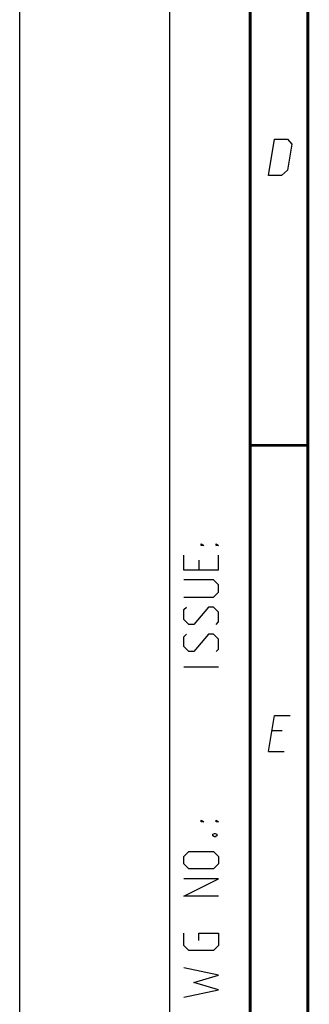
# Model space of a CAD drawing. Header units: millimetres. Extents: x 0 to 420, y -341 to 792.
# Tile 2 of 256: x 0 to 25, y 50 to 135. Entities that reach past the tile are written whole.
import ezdxf

# ---------------------------------------------------------------- set-up
doc = ezdxf.new("R2010")
doc.units = ezdxf.units.MM
doc.header["$LTSCALE"] = 23.1
doc.layers.get('0').update_dxf_attribs({"linetype": 'CONTINUOUS'})

msp = doc.modelspace()

# ---------------------------------------------------------------- linework, layer by layer
at = {"color": 7, "linetype": 'Continuous'}
msp.add_line((0, 0), (0, 297), dxfattribs=at)
at = {"color": 2, "linetype": 'Continuous'}
for p, q in [((13, 292), (13, 5)), ((20, 292), (20, 5)), ((17.25, 87.6786), (17.25, 88.9643)), ((15.5357, 88.5357), (15.5357, 87.6786)), ((17.25, 79.25), (14.25, 79.25)), ((22.7833, 73.7249), (21.8833, 73.7249)), ((21.5894, 71.9249), (22.9394, 71.9249))]:
    msp.add_line(p, q, dxfattribs=at)
at = {"color": 7, "linetype": 'Continuous', "const_width": 0.25}
for points in [[(20, 292), (20, 5)], [(25, 10), (25, 287)], [(20.0002, 98.5), (25.0002, 98.5)]]:
    msp.add_lwpolyline(points, dxfattribs=at)
at = {"color": 2, "linetype": 'Continuous'}
for points in [[(21.5894, 121.9249), (22.1037, 125.0749), (23.2287, 125.0749), (23.6052, 124.6249), (23.2379, 122.3749), (22.7144, 121.9249), (21.5894, 121.9249)], [(15.9643, 89.8214), (15.75, 89.8214), (15.75, 89.9643), (15.9643, 89.8214)], [(17.25, 89.8214), (17.0357, 89.8214), (17.0357, 89.9643), (17.25, 89.8214)], [(17.25, 87.6786), (14.25, 87.6786), (14.25, 88.9643)], [(14.25, 85.3214), (16.8214, 85.3214), (17.25, 85.75), (17.25, 86.3929), (16.8214, 86.8214), (14.25, 86.8214)], [(17.0357, 82.9643), (17.25, 83.1786), (17.25, 84.0357), (16.8214, 84.4643), (16.3929, 84.4643), (15.1071, 82.9643), (14.6786, 82.9643), (14.25, 83.3929), (14.25, 84.25), (14.4643, 84.4643)], [(17.0357, 80.6071), (17.25, 80.8214), (17.25, 81.6786), (16.8214, 82.1071), (16.3929, 82.1071), (15.1071, 80.6071), (14.6786, 80.6071), (14.25, 81.0357), (14.25, 81.8929), (14.4643, 82.1071)], [(21.5894, 71.9249), (22.1037, 75.0749), (23.4537, 75.0749)], [(15.9643, 65.8214), (15.75, 65.8214), (15.75, 65.9643), (15.9643, 65.8214)], [(17.25, 65.8214), (17.0357, 65.8214), (17.0357, 65.9643), (17.25, 65.8214)], [(16.75, 64.75), (16.8929, 64.8214), (16.9643, 64.8214), (17.1071, 64.75), (17.1071, 64.6071), (16.9643, 64.5357), (16.8929, 64.5357), (16.75, 64.6071), (16.75, 64.75)], [(16.8214, 61.75), (14.6786, 61.75), (14.25, 62.1786), (14.25, 62.8214), (14.6786, 63.25), (16.8214, 63.25), (17.25, 62.8214), (17.25, 62.1786), (16.8214, 61.75)], [(17.25, 59.3929), (14.25, 59.3929), (17.25, 60.8929), (14.25, 60.8929)], [(15.5357, 55.5357), (15.5357, 56.1786), (17.25, 56.1786), (17.25, 55.1071), (16.8214, 54.6786), (14.6786, 54.6786), (14.25, 55.1071), (14.25, 56.1786)], [(14.25, 50.6071), (17.25, 51.25), (15.1071, 51.8929), (17.25, 52.5357), (14.25, 53.1786)]]:
    msp.add_lwpolyline(points, dxfattribs=at)

doc.saveas('drawing.dxf')
